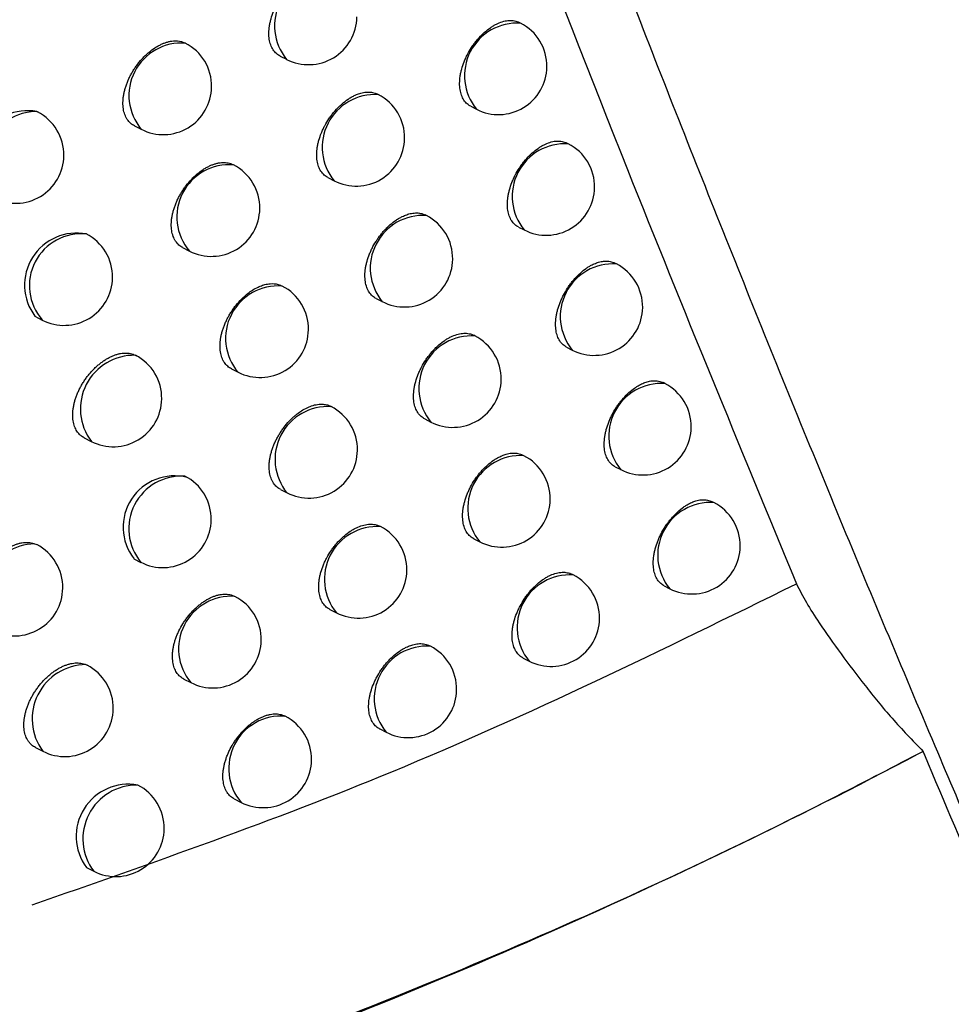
# Model space of a CAD drawing. Header units: millimetres. Extents: x -0.201 to 0.721, y -0.195 to 0.483.
# Tile 92 of 188: x 0.603 to 0.613, y -0.187 to -0.177. Entities that reach past the tile are written whole.
import ezdxf

# ---------------------------------------------------------------- set-up
doc = ezdxf.new("R2010")
doc.units = ezdxf.units.MM

msp = doc.modelspace()

# ---------------------------------------------------------------- linework, layer by layer
at = {"color": 7, "linetype": 'Continuous', "lineweight": 25}
for p, q in [((0.608371, -0.1773), (0.608356, -0.177292)), ((0.605885, -0.17764), (0.605951, -0.177674)), ((0.6069, -0.178039), (0.60689, -0.178034)), ((0.60337, -0.178214), (0.603378, -0.178218)), ((0.607855, -0.178159), (0.607915, -0.17819)), ((0.604378, -0.178361), (0.604449, -0.178397)), ((0.608864, -0.178547), (0.608848, -0.178539)), ((0.606379, -0.178896), (0.606444, -0.178929)), ((0.607397, -0.179288), (0.607386, -0.179282)), ((0.608349, -0.179407), (0.608408, -0.179437)), ((0.604877, -0.179619), (0.604947, -0.179655)), ((0.609361, -0.179788), (0.609344, -0.17978)), ((0.606877, -0.180145), (0.606941, -0.180178)), ((0.60335, -0.180329), (0.603425, -0.180368)), ((0.607899, -0.180532), (0.607887, -0.180526)), ((0.608847, -0.180649), (0.608905, -0.180678)), ((0.605381, -0.180871), (0.60545, -0.180907)), ((0.609862, -0.181024), (0.609845, -0.181015)), ((0.606412, -0.181263), (0.606405, -0.181259)), ((0.60738, -0.18139), (0.607443, -0.181422)), ((0.603859, -0.181584), (0.603933, -0.181622)), ((0.608405, -0.18177), (0.608392, -0.181763)), ((0.609349, -0.181885), (0.609407, -0.181914)), ((0.605888, -0.182118), (0.605956, -0.182153)), ((0.610368, -0.182254), (0.61035, -0.182245)), ((0.606923, -0.182503), (0.606915, -0.182499)), ((0.607887, -0.182628), (0.607949, -0.18266)), ((0.603347, -0.182679), (0.603369, -0.182689)), ((0.604372, -0.182834), (0.604445, -0.182872)), ((0.608915, -0.183002), (0.608901, -0.182995)), ((0.609856, -0.183115), (0.609913, -0.183144)), ((0.6064, -0.183359), (0.606467, -0.183394)), ((0.607438, -0.183738), (0.607429, -0.183734)), ((0.603878, -0.183929), (0.603889, -0.183935)), ((0.608398, -0.183861), (0.608459, -0.183892)), ((0.60489, -0.184078), (0.604962, -0.184115)), ((0.606916, -0.184594), (0.606982, -0.184628)), ((0.603355, -0.184785), (0.603432, -0.184824)), ((0.605411, -0.185316), (0.605482, -0.185352)), ((0.603882, -0.186026), (0.603958, -0.186064))]:
    msp.add_line(p, q, dxfattribs=at)
for centre, radius, start, end in [((0.606372, -0.177328), 0.0005448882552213, 86.300065, 219.461045), ((0.606179, -0.177229), 0.0005, 242.880555, 359.210427), ((0.608336, -0.177844), 0.0005448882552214, 86.300065, 219.461045), ((0.608143, -0.177745), 0.0005000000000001, 359.210427, 62.880555), ((0.604864, -0.178048), 0.0005421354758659, 85.619036, 220.142073), ((0.604677, -0.177952), 0.0005, 359.210427, 62.880555), ((0.608143, -0.177745), 0.0005000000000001, 242.880555, 359.210427), ((0.604677, -0.177952), 0.0005, 242.880555, 359.210427), ((0.606865, -0.178583), 0.0005448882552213, 86.300065, 219.461045), ((0.606672, -0.178484), 0.0005, 359.210427, 62.880555), ((0.603274, -0.178743), 0.0005382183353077, 79.7782, 217.064142), ((0.603371, -0.178773), 0.0005597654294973, 90.067429, 216.593508), ((0.603149, -0.178662), 0.0005, 359.210427, 62.784862), ((0.606672, -0.178484), 0.0005, 242.880555, 359.210427), ((0.608829, -0.179091), 0.0005448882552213, 86.300065, 219.461045), ((0.608636, -0.178992), 0.0005000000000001, 359.210427, 62.880555), ((0.603149, -0.178662), 0.0005, 242.880555, 359.210427), ((0.605357, -0.179303), 0.0005402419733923, 85.134988, 220.626122), ((0.605175, -0.17921), 0.0005, 359.210427, 62.880555), ((0.608636, -0.178992), 0.0005000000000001, 242.880555, 359.210427), ((0.605175, -0.17921), 0.0005, 242.880555, 359.210427), ((0.607362, -0.179832), 0.0005448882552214, 86.300065, 219.461045), ((0.607169, -0.179733), 0.0005000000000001, 359.210427, 62.880555), ((0.603781, -0.180007), 0.0005377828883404, 79.02017, 216.812306), ((0.603831, -0.180014), 0.0005382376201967, 84.476947, 221.018588), ((0.603653, -0.179923), 0.0005000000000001, 359.210427, 62.971596), ((0.607169, -0.179733), 0.0005000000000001, 242.880555, 359.210427), ((0.609326, -0.180332), 0.0005448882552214, 86.300065, 219.461045), ((0.609133, -0.180233), 0.0005000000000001, 359.210427, 62.880555), ((0.603653, -0.179923), 0.0005000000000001, 242.880555, 359.210427), ((0.605863, -0.180557), 0.0005417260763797, 85.515495, 220.245614), ((0.605678, -0.180462), 0.0005, 359.210427, 62.880555), ((0.609133, -0.180233), 0.0005000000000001, 242.880555, 359.210427), ((0.605678, -0.180462), 0.0005, 242.880555, 359.210427), ((0.607864, -0.181076), 0.0005448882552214, 86.300065, 219.461045), ((0.607671, -0.180977), 0.0005, 359.210427, 62.880555), ((0.604375, -0.181287), 0.0005546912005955, 88.537527, 217.223583), ((0.604161, -0.181177), 0.0005000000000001, 359.210427, 62.880555), ((0.607671, -0.180977), 0.0005000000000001, 242.880555, 359.210427), ((0.609827, -0.181568), 0.0005448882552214, 86.300065, 219.461045), ((0.609635, -0.181469), 0.0005, 359.210427, 62.880555), ((0.604161, -0.181177), 0.0005000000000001, 242.880555, 359.210427), ((0.606377, -0.181807), 0.0005449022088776, 86.303452, 219.457658), ((0.606184, -0.181708), 0.0005, 359.210427, 62.880555), ((0.609635, -0.181469), 0.0005, 242.880555, 359.210427), ((0.606184, -0.181708), 0.0005, 242.880555, 359.210427), ((0.60837, -0.182314), 0.0005448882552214, 86.300065, 219.461045), ((0.608177, -0.182215), 0.0005, 359.210427, 62.880555), ((0.604792, -0.182509), 0.0005304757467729, 75.666026, 217.722967), ((0.604865, -0.182525), 0.0005444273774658, 86.187832, 219.573278), ((0.604673, -0.182426), 0.0005, 359.210427, 62.880555), ((0.608177, -0.182215), 0.0005, 242.880555, 359.210427), ((0.610333, -0.182798), 0.0005448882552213, 86.300065, 219.461045), ((0.610141, -0.182699), 0.0005000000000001, 359.210427, 62.880555), ((0.604673, -0.182426), 0.0005, 242.880555, 359.210427), ((0.606888, -0.183047), 0.0005448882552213, 86.300065, 219.461045), ((0.606695, -0.182948), 0.0005000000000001, 359.210427, 62.880555), ((0.603367, -0.183245), 0.0005655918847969, 92.006228, 216.037468), ((0.603138, -0.183132), 0.0005, 359.210427, 62.536875), ((0.610141, -0.182699), 0.0005000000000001, 242.880555, 359.210427), ((0.606695, -0.182948), 0.0005000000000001, 242.880555, 359.210427), ((0.60888, -0.183546), 0.0005448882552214, 86.300065, 219.461045), ((0.608687, -0.183447), 0.0005000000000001, 359.210427, 62.880555), ((0.603138, -0.183132), 0.0005, 242.880555, 359.210427), ((0.605378, -0.183766), 0.0005430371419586, 85.844972, 219.916137), ((0.60519, -0.18367), 0.0005, 359.210427, 62.880555), ((0.608687, -0.183447), 0.0005000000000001, 242.880555, 359.210427), ((0.60519, -0.18367), 0.0005, 242.880555, 359.210427), ((0.607403, -0.184282), 0.0005448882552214, 86.300065, 219.461045), ((0.60721, -0.184183), 0.0005, 359.210427, 62.880555), ((0.603883, -0.18449), 0.0005611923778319, 90.554359, 216.468484), ((0.60366, -0.184379), 0.0005, 359.210427, 62.724187), ((0.60721, -0.184183), 0.0005, 242.880555, 359.210427), ((0.60366, -0.184379), 0.0005, 242.880555, 359.210427), ((0.605895, -0.185002), 0.00054140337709, 85.433454, 220.327656), ((0.60571, -0.184907), 0.0005000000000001, 359.210427, 62.880555), ((0.60571, -0.184907), 0.0005000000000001, 242.880555, 359.210427), ((0.604315, -0.185704), 0.0005389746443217, 79.569509, 216.633516), ((0.604402, -0.18573), 0.0005562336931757, 88.940412, 216.967782), ((0.604186, -0.185619), 0.0005000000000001, 359.210427, 62.875869), ((0.604186, -0.185619), 0.0005000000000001, 242.880555, 359.210427)]:
    msp.add_arc(centre, radius, start, end, dxfattribs=at)
for points, knots in [([(0.6072205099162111, -0.1729728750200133), (0.6079639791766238, -0.1749289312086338), (0.6092627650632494, -0.1783460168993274), (0.610635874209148, -0.1816717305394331), (0.6112229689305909, -0.1830936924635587)], [0, 0, 0, 0, 0.5724340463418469, 1, 1, 1, 1]), ([(0.6137962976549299, -0.1874202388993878), (0.6137918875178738, -0.1874100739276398), (0.6137703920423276, -0.187360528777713), (0.6136797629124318, -0.1871529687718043), (0.6133018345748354, -0.1862834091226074), (0.6126010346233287, -0.1846494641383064), (0.6116411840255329, -0.1823556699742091), (0.6106468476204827, -0.179914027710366), (0.6096689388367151, -0.1774519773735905), (0.6090319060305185, -0.1757922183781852), (0.6087133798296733, -0.1749623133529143)], [0, 0, 0, 0, 0.0025094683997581, 0.0122314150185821, 0.0511191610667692, 0.2165127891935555, 0.4123544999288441, 0.6082082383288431, 0.8040980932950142, 1, 1, 1, 1]), ([(0.6058852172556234, -0.177639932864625), (0.6058792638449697, -0.1776367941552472), (0.6058658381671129, -0.1776297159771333), (0.6058403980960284, -0.1776098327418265), (0.6058172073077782, -0.1775834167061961), (0.6057989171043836, -0.1775516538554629), (0.6057839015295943, -0.1775167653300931), (0.6057738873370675, -0.1774773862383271), (0.6057691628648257, -0.1774344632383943), (0.6057679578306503, -0.1773894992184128), (0.6057720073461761, -0.1773418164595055), (0.6057812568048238, -0.1772925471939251), (0.6057938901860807, -0.1772425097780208), (0.6058114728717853, -0.177191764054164), (0.6058336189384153, -0.1771415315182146), (0.6058586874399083, -0.1770918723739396), (0.605887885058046, -0.1770435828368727), (0.6059205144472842, -0.1769978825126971), (0.6059465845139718, -0.1769650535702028), (0.6059739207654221, -0.176934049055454), (0.6060027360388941, -0.1769046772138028), (0.6060423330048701, -0.1768685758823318), (0.6060835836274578, -0.1768371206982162), (0.6061254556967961, -0.1768110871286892), (0.6061544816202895, -0.1767957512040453), (0.606188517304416, -0.1767805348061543), (0.6062300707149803, -0.1767663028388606), (0.6062826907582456, -0.1767567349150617), (0.6063275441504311, -0.1767576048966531), (0.6063623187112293, -0.1767649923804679), (0.6063829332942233, -0.1767717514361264), (0.6063940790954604, -0.1767777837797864), (0.6063975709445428, -0.1767796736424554)], [0, 0, 0, 0, 0.0211157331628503, 0.0476185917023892, 0.1011667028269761, 0.1285187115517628, 0.1548957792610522, 0.2081881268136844, 0.2354068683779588, 0.2617139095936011, 0.3148618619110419, 0.3420026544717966, 0.3683293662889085, 0.4215142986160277, 0.4486702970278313, 0.4750961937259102, 0.5284802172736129, 0.5557364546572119, 0.5822692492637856, 0.6089864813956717, 0.6359889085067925, 0.663381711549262, 0.7167886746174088, 0.7438961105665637, 0.7713978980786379, 0.7913627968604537, 0.8316696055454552, 0.8795381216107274, 0.9328931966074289, 0.959978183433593, 0.9874616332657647, 0.9999999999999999, 0.9999999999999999, 0.9999999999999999, 0.9999999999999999]), ([(0.6078556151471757, -0.178159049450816), (0.6078498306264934, -0.178156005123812), (0.6078367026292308, -0.1781490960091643), (0.6078117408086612, -0.1781295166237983), (0.6077889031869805, -0.1781033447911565), (0.6077708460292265, -0.1780717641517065), (0.6077559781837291, -0.178036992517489), (0.6077460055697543, -0.1779976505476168), (0.6077412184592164, -0.1779546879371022), (0.6077398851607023, -0.1779096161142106), (0.6077437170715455, -0.1778617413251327), (0.6077526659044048, -0.1778122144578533), (0.6077649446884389, -0.1777618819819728), (0.607782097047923, -0.1777107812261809), (0.607803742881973, -0.1776601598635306), (0.6078282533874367, -0.1776101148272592), (0.6078568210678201, -0.1775614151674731), (0.6078887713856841, -0.1775152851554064), (0.6079228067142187, -0.1774710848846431), (0.6079596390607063, -0.1774302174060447), (0.6080079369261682, -0.1773847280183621), (0.6080482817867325, -0.1773528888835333), (0.6080892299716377, -0.1773264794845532), (0.6081303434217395, -0.1773038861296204), (0.6081713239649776, -0.1772872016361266), (0.608211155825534, -0.1772768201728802), (0.6082403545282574, -0.1772722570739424), (0.6082684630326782, -0.1772709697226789), (0.6082953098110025, -0.1772728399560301), (0.6083209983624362, -0.1772781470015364), (0.6083412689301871, -0.1772847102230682), (0.6083522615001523, -0.1772906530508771), (0.608355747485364, -0.1772925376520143)], [0, 0, 0, 0, 0.0208768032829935, 0.0473800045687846, 0.1009272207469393, 0.1282765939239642, 0.1547000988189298, 0.2080852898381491, 0.2353502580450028, 0.2617291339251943, 0.3150222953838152, 0.3422375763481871, 0.36862919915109, 0.4219463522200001, 0.4491715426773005, 0.4756264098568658, 0.52907054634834, 0.556359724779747, 0.5828966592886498, 0.6365071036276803, 0.6638821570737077, 0.7171711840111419, 0.7442191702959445, 0.771661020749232, 0.8249808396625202, 0.8520458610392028, 0.8795066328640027, 0.9060623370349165, 0.9328044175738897, 0.9598355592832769, 0.9872629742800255, 0.9999999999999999, 0.9999999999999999, 0.9999999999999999, 0.9999999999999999]), ([(0.6043780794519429, -0.178360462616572), (0.6043719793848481, -0.1783572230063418), (0.6043507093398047, -0.1783459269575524), (0.6043261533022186, -0.1783236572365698), (0.6043043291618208, -0.1782952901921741), (0.6042904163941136, -0.1782712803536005), (0.6042790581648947, -0.1782450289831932), (0.6042702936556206, -0.1782167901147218), (0.6042640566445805, -0.178186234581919), (0.6042605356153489, -0.1781539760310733), (0.6042597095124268, -0.1781203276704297), (0.6042615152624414, -0.1780856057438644), (0.6042660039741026, -0.1780494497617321), (0.6042731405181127, -0.1780125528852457), (0.6042828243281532, -0.1779752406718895), (0.6042949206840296, -0.177937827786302), (0.6043095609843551, -0.1779000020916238), (0.6043265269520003, -0.177862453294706), (0.6043456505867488, -0.1778254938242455), (0.6043667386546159, -0.1777894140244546), (0.6043899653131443, -0.1777539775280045), (0.6044231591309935, -0.1777086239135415), (0.60445968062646, -0.17766607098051), (0.6044985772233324, -0.1776274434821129), (0.6045389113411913, -0.1775916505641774), (0.6045809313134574, -0.1775604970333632), (0.6046236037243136, -0.177534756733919), (0.6046558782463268, -0.1775182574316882), (0.6046878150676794, -0.1775048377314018), (0.604719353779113, -0.1774944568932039), (0.6047507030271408, -0.177487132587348), (0.6048012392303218, -0.1774803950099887), (0.6048485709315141, -0.1774847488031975), (0.6048858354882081, -0.1774976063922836), (0.6048972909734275, -0.1775034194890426), (0.6049008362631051, -0.1775052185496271)], [0, 0, 0, 0, 0.0213509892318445, 0.0744477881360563, 0.1014037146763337, 0.1287583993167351, 0.155063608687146, 0.1815540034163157, 0.2083315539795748, 0.2355026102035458, 0.2617115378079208, 0.28810374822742, 0.3147794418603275, 0.3418430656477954, 0.3680779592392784, 0.3944951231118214, 0.4211936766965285, 0.4482769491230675, 0.4746468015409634, 0.5011992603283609, 0.528033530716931, 0.5552530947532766, 0.6082999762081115, 0.6355102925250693, 0.6629181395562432, 0.7162487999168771, 0.7436094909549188, 0.7711707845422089, 0.7978080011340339, 0.8246307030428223, 0.8520396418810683, 0.8796517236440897, 0.9601135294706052, 0.9876557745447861, 1, 1, 1, 1]), ([(0.6063791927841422, -0.1788953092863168), (0.6063732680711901, -0.1788921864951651), (0.6063598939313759, -0.1788851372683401), (0.6063345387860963, -0.1788653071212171), (0.6063114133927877, -0.1788389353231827), (0.6062931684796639, -0.1788072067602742), (0.6062781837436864, -0.1787723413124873), (0.6062681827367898, -0.1787329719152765), (0.6062634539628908, -0.1786900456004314), (0.6062622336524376, -0.1786450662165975), (0.6062662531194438, -0.1785973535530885), (0.6062754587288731, -0.1785480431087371), (0.6062880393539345, -0.1784979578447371), (0.6063055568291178, -0.178447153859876), (0.6063276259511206, -0.1783968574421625), (0.6063526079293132, -0.1783471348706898), (0.606381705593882, -0.1782987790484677), (0.6064142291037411, -0.1782530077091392), (0.6064488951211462, -0.1782091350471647), (0.6064864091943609, -0.1781685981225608), (0.6065356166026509, -0.1781235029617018), (0.6065767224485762, -0.1780919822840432), (0.6066184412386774, -0.1780658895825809), (0.6066473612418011, -0.1780505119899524), (0.6066812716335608, -0.1780352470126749), (0.6067226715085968, -0.1780209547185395), (0.6067751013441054, -0.1780113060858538), (0.6068197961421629, -0.1780121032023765), (0.6068544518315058, -0.1780194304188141), (0.6068750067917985, -0.1780261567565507), (0.606886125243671, -0.1780321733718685), (0.6068896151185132, -0.1780340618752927)], [0, 0, 0, 0, 0.0210788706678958, 0.047582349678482, 0.101131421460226, 0.1284835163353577, 0.1548697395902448, 0.2081803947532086, 0.2354082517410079, 0.261729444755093, 0.314905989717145, 0.3420614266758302, 0.3684014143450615, 0.4216133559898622, 0.4487834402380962, 0.4752163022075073, 0.5286146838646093, 0.555878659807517, 0.5824095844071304, 0.636078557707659, 0.6634699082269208, 0.7168585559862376, 0.7439567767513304, 0.7714492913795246, 0.791405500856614, 0.8316947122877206, 0.8795421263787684, 0.9328804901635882, 0.959956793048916, 0.987431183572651, 1, 1, 1, 1]), ([(0.6083491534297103, -0.1794064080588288), (0.6083433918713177, -0.1794033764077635), (0.6083303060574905, -0.1793964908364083), (0.6083054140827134, -0.1793769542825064), (0.6082826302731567, -0.1793508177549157), (0.6082646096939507, -0.1793192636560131), (0.6082497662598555, -0.1792845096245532), (0.6082398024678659, -0.1792451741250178), (0.6082350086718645, -0.1792022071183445), (0.6082336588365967, -0.1791571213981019), (0.6082374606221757, -0.1791092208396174), (0.6082463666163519, -0.1790596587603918), (0.6082585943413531, -0.1790092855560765), (0.6082756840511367, -0.1789581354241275), (0.6082972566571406, -0.1789074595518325), (0.6083216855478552, -0.1788573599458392), (0.6083501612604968, -0.1788086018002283), (0.6083820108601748, -0.1787624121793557), (0.6084159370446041, -0.1787181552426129), (0.6084526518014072, -0.1786772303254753), (0.6085007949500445, -0.1786316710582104), (0.6085410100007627, -0.1785997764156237), (0.608581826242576, -0.178573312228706), (0.6086228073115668, -0.1785506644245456), (0.6086636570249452, -0.1785339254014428), (0.6087033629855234, -0.1785234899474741), (0.608732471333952, -0.1785188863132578), (0.6087604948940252, -0.1785175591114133), (0.6087872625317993, -0.1785193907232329), (0.6088128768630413, -0.1785246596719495), (0.608833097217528, -0.1785311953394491), (0.6088440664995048, -0.1785371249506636), (0.6088475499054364, -0.1785390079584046)], [0, 0, 0, 0, 0.0208483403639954, 0.0473513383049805, 0.1008979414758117, 0.1282467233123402, 0.1546759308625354, 0.2080725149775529, 0.2353431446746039, 0.2617310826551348, 0.3150425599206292, 0.3422672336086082, 0.3686671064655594, 0.4220010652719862, 0.4492350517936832, 0.4756935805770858, 0.5291453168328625, 0.5564386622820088, 0.5829730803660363, 0.6365786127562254, 0.6639513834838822, 0.7172255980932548, 0.7442661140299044, 0.7717004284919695, 0.8250025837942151, 0.852058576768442, 0.8795101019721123, 0.9060595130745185, 0.9327952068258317, 0.9598197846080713, 0.9872403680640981, 1, 1, 1, 1]), ([(0.6048779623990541, -0.1796176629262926), (0.6048716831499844, -0.1796147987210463), (0.6048497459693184, -0.1796047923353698), (0.6048257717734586, -0.1795817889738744), (0.6048039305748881, -0.1795536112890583), (0.604790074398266, -0.179529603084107), (0.6047787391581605, -0.1795033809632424), (0.6047699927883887, -0.1794751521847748), (0.6047637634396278, -0.1794446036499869), (0.6047602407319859, -0.1794123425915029), (0.6047594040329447, -0.1793786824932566), (0.6047611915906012, -0.1793439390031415), (0.6047656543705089, -0.1793077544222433), (0.6047727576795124, -0.1792708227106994), (0.6047824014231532, -0.1792334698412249), (0.6047944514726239, -0.1791960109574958), (0.6048090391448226, -0.1791581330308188), (0.6048259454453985, -0.179120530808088), (0.6048450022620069, -0.1790835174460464), (0.604866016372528, -0.1790473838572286), (0.6048891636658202, -0.1790118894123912), (0.6049222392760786, -0.1789664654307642), (0.604958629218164, -0.178923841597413), (0.6049973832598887, -0.1788851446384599), (0.6050376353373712, -0.1788492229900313), (0.6050794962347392, -0.1788180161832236), (0.6051219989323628, -0.1787922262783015), (0.6051540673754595, -0.17877571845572), (0.6051858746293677, -0.1787622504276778), (0.6052172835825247, -0.1787518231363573), (0.6052485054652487, -0.1787444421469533), (0.6052887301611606, -0.1787390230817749), (0.605327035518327, -0.1787400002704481), (0.6053623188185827, -0.1787475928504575), (0.6053831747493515, -0.1787545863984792), (0.60539449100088, -0.1787605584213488), (0.6053980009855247, -0.1787624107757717)], [0, 0, 0, 0, 0.0212895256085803, 0.074377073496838, 0.101327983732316, 0.1286772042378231, 0.154988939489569, 0.1814858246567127, 0.2082697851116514, 0.2354471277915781, 0.2616692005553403, 0.2880746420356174, 0.3147637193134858, 0.341840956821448, 0.3680881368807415, 0.3945177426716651, 0.4212290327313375, 0.4483254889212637, 0.4746997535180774, 0.5012567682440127, 0.5280958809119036, 0.5553207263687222, 0.6083537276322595, 0.6355574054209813, 0.6629587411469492, 0.7164498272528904, 0.7435996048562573, 0.7711440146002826, 0.7977611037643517, 0.8245635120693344, 0.8519515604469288, 0.8795425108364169, 0.9327779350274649, 0.9600990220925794, 0.9876238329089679, 1, 1, 1, 1]), ([(0.6068774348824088, -0.1801450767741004), (0.6068715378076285, -0.1801419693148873), (0.6068582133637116, -0.1801349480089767), (0.6068329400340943, -0.1801151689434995), (0.6068098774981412, -0.1800888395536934), (0.6067916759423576, -0.1800571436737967), (0.6067767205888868, -0.1800223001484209), (0.6067667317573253, -0.1799829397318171), (0.6067619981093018, -0.1799400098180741), (0.6067607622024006, -0.1798950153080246), (0.6067647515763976, -0.1798472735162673), (0.6067739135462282, -0.1797979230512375), (0.6067864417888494, -0.1797477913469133), (0.6068038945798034, -0.1796969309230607), (0.6068258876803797, -0.1796465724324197), (0.6068507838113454, -0.1795967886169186), (0.606879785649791, -0.1795483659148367), (0.6069122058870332, -0.1795025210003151), (0.6069381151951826, -0.1794695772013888), (0.6069652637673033, -0.1794384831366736), (0.6069938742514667, -0.1794090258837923), (0.6070331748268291, -0.1793728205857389), (0.607074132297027, -0.1793412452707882), (0.6071157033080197, -0.1793150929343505), (0.6071445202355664, -0.1792996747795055), (0.6071783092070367, -0.1792843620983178), (0.607219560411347, -0.1792700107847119), (0.607271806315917, -0.1792602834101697), (0.6073163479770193, -0.1792610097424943), (0.6073508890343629, -0.1792682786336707), (0.6073713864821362, -0.1792749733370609), (0.6073824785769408, -0.179280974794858), (0.6073859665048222, -0.1792828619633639)], [0, 0, 0, 0, 0.0210414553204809, 0.0475431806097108, 0.1010884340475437, 0.128438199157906, 0.1548306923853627, 0.2081538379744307, 0.2353878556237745, 0.261719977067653, 0.3149186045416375, 0.3420853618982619, 0.3684353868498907, 0.4216677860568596, 0.4488485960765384, 0.4752854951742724, 0.5286923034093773, 0.5559609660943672, 0.5825113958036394, 0.6092468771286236, 0.6361953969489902, 0.6635827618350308, 0.7169491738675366, 0.7440361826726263, 0.771517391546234, 0.79146361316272, 0.8317326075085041, 0.8795558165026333, 0.9328737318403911, 0.9599394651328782, 0.9874028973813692, 1, 1, 1, 1]), ([(0.6088471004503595, -0.1806482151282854), (0.6088413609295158, -0.1806451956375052), (0.6088283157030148, -0.1806383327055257), (0.6088034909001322, -0.1806188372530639), (0.608780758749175, -0.1805927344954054), (0.6087627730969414, -0.1805612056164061), (0.608747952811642, -0.1805264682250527), (0.6087379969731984, -0.1804871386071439), (0.6087331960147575, -0.1804441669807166), (0.6087318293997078, -0.1803990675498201), (0.6087356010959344, -0.180351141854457), (0.6087444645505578, -0.1803015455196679), (0.6087566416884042, -0.1802511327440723), (0.6087736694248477, -0.180199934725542), (0.608795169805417, -0.1801492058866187), (0.6088195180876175, -0.1800990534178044), (0.6088479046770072, -0.1800502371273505), (0.6088796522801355, -0.1800039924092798), (0.6089050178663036, -0.1799707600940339), (0.6089315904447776, -0.1799393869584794), (0.6089596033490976, -0.1799096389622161), (0.6089980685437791, -0.179873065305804), (0.6090381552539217, -0.1798411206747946), (0.6090788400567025, -0.179814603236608), (0.6091070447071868, -0.1797989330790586), (0.6091401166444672, -0.1797833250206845), (0.6091804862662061, -0.1797686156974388), (0.609222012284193, -0.1797603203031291), (0.6092569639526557, -0.1797586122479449), (0.6092836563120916, -0.1797604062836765), (0.6093091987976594, -0.1797656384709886), (0.609329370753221, -0.1797721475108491), (0.6093403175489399, -0.1797780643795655), (0.6093437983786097, -0.1797799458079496)], [0, 0, 0, 0, 0.0208201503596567, 0.0473216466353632, 0.1008650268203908, 0.1282119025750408, 0.1546451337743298, 0.2080497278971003, 0.2353243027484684, 0.261719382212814, 0.3150452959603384, 0.3422773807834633, 0.3686835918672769, 0.4220304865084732, 0.449271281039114, 0.4757318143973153, 0.5291877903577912, 0.5564835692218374, 0.5830141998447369, 0.6097301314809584, 0.6366595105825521, 0.6640286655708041, 0.7172862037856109, 0.7443182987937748, 0.7717441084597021, 0.7916419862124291, 0.8318130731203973, 0.8795188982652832, 0.9060611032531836, 0.9327894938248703, 0.9598065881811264, 0.9872194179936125, 1, 1, 1, 1]), ([(0.6053808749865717, -0.1808710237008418), (0.6053748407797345, -0.1808678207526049), (0.6053537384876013, -0.1808566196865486), (0.6053293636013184, -0.1808344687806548), (0.6053076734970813, -0.1808061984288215), (0.6052938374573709, -0.1807822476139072), (0.6052825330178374, -0.1807560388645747), (0.6052738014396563, -0.1807278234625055), (0.6052675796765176, -0.18069728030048), (0.6052640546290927, -0.1806650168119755), (0.605263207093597, -0.1806313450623), (0.6052649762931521, -0.1805965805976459), (0.605269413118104, -0.1805603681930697), (0.6052764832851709, -0.1805234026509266), (0.6052860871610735, -0.1804860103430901), (0.605298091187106, -0.1804485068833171), (0.6053126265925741, -0.1804105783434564), (0.6053294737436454, -0.1803729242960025), (0.6053484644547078, -0.1803358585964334), (0.6053694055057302, -0.1802996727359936), (0.6053924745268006, -0.1802641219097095), (0.6054254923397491, -0.1802185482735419), (0.6054617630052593, -0.1801758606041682), (0.605500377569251, -0.1801371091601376), (0.6055279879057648, -0.1801123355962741), (0.6055612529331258, -0.1800854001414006), (0.6056032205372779, -0.1800558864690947), (0.6056458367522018, -0.1800323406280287), (0.6056882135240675, -0.1800137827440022), (0.6057302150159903, -0.179999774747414), (0.6057936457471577, -0.1799884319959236), (0.6058471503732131, -0.1799940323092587), (0.6058849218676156, -0.1800054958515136), (0.6058955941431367, -0.1800124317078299), (0.6058989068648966, -0.1800145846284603)], [0, 0, 0, 0, 0.0212629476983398, 0.0743588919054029, 0.1013137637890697, 0.1286666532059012, 0.1549930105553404, 0.1815045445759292, 0.2083031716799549, 0.2354951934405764, 0.2617380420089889, 0.2881643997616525, 0.314874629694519, 0.3419733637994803, 0.368240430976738, 0.3946901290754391, 0.4214218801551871, 0.4485393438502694, 0.4749260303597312, 0.50149566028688, 0.5283477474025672, 0.5555861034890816, 0.6088140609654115, 0.6358280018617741, 0.6632317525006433, 0.6832022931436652, 0.7235184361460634, 0.7713922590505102, 0.7913887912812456, 0.8317596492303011, 0.8797049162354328, 0.9600965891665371, 0.9876138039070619, 1, 1, 1, 1]), ([(0.6073799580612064, -0.1813892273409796), (0.6073740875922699, -0.1813861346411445), (0.6073608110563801, -0.1813791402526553), (0.607335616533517, -0.1813594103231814), (0.6073126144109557, -0.1813331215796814), (0.6072944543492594, -0.1813014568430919), (0.607279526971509, -0.1812666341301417), (0.6072695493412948, -0.1812272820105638), (0.6072648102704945, -0.1811843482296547), (0.6072635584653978, -0.1811393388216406), (0.607267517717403, -0.181091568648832), (0.6072766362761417, -0.1810421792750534), (0.6072891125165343, -0.1809920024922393), (0.6073065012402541, -0.1809410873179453), (0.6073284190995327, -0.1808906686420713), (0.6073532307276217, -0.1808408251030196), (0.6073821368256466, -0.1807923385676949), (0.6074144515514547, -0.1807464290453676), (0.6074402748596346, -0.1807134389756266), (0.6074673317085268, -0.1806823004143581), (0.6074958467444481, -0.1806527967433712), (0.6075350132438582, -0.1806165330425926), (0.6075758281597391, -0.1805848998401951), (0.6076172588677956, -0.1805586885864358), (0.6076588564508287, -0.1805362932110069), (0.6077003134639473, -0.1805198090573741), (0.6077406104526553, -0.1805096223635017), (0.6077798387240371, -0.1805037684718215), (0.6078172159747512, -0.1805043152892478), (0.6078516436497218, -0.1805115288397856), (0.6078720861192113, -0.1805181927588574), (0.6078831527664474, -0.1805241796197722), (0.6078866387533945, -0.1805260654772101)], [0, 0, 0, 0, 0.0210065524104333, 0.0475080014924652, 0.1010524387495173, 0.1284014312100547, 0.1548011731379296, 0.2081387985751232, 0.2353800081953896, 0.2617237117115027, 0.3149457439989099, 0.3421244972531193, 0.3684852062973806, 0.4217393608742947, 0.4489315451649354, 0.4753734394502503, 0.5287905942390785, 0.556064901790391, 0.5826124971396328, 0.6093451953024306, 0.6362910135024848, 0.6636758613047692, 0.7170238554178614, 0.7441015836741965, 0.7715734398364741, 0.8249634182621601, 0.8520643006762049, 0.8795618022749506, 0.932863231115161, 0.9599204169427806, 0.987374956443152, 1, 1, 1, 1]), ([(0.6038594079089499, -0.1815842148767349), (0.6038532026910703, -0.1815809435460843), (0.6038412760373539, -0.1815746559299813), (0.6038200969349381, -0.1815587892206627), (0.6037950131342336, -0.1815339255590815), (0.6037690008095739, -0.1814935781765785), (0.6037528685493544, -0.1814499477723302), (0.603744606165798, -0.1814094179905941), (0.6037411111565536, -0.181377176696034), (0.6037403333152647, -0.1813435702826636), (0.6037422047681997, -0.1813089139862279), (0.6037467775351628, -0.1812728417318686), (0.6037540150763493, -0.1812360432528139), (0.6037638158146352, -0.1811988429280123), (0.6037760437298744, -0.1811615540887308), (0.6037908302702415, -0.1811238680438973), (0.6038079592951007, -0.18108646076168), (0.6038272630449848, -0.1810496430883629), (0.6038485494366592, -0.1810137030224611), (0.6038719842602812, -0.1809784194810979), (0.6038971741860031, -0.1809444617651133), (0.6039238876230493, -0.1809120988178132), (0.603951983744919, -0.1808814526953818), (0.6039816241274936, -0.1808524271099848), (0.6040122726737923, -0.1808256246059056), (0.6040435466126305, -0.1808013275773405), (0.6040753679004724, -0.1807795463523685), (0.6041079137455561, -0.1807602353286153), (0.6041405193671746, -0.18074386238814), (0.6041727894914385, -0.1807305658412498), (0.6042046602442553, -0.1807203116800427), (0.6042363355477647, -0.1807131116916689), (0.6042670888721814, -0.1807092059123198), (0.6042965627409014, -0.1807085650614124), (0.6043247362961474, -0.180711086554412), (0.6043517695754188, -0.1807169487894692), (0.6043775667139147, -0.1807259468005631), (0.6043931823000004, -0.1807347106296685), (0.6044010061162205, -0.1807391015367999)], [0, 0, 0, 0, 0.0211706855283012, 0.0406908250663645, 0.0801033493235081, 0.1269195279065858, 0.178795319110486, 0.2051298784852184, 0.2318519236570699, 0.2576117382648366, 0.2835516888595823, 0.3097701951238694, 0.3363698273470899, 0.3621593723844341, 0.3881279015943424, 0.4143726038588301, 0.4409947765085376, 0.4669383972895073, 0.493061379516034, 0.5194610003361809, 0.5462387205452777, 0.57229567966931, 0.5985317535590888, 0.6253312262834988, 0.6523247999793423, 0.6785452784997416, 0.7049470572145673, 0.731920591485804, 0.7590917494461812, 0.7853612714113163, 0.8118137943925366, 0.8388449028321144, 0.8660765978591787, 0.8922629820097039, 0.9186328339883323, 0.9455835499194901, 0.9727359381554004, 1, 1, 1, 1]), ([(0.6093494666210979, -0.181884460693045), (0.6093437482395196, -0.1818814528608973), (0.6093307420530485, -0.1818746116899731), (0.6093059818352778, -0.181855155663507), (0.6092832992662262, -0.1818290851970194), (0.6092653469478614, -0.1817975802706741), (0.6092505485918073, -0.1817628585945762), (0.6092405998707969, -0.1817235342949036), (0.6092357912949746, -0.1816805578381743), (0.6092344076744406, -0.1816354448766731), (0.6092381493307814, -0.1815874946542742), (0.609246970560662, -0.1815378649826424), (0.6092590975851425, -0.1814874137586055), (0.6092760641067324, -0.1814361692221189), (0.6092974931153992, -0.181385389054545), (0.6093217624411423, -0.1813351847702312), (0.6093500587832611, -0.1812863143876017), (0.6093817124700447, -0.1812400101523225), (0.6094154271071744, -0.1811956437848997), (0.6094519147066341, -0.1811546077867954), (0.6094997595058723, -0.1811089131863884), (0.6095397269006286, -0.1810769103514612), (0.6095802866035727, -0.181050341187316), (0.609608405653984, -0.1810346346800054), (0.60964137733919, -0.1810189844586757), (0.6096816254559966, -0.181004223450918), (0.6097230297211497, -0.18099587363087), (0.6097578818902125, -0.1809941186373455), (0.6097845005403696, -0.1809958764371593), (0.6098099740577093, -0.1810010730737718), (0.6098300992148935, -0.1810075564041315), (0.6098410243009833, -0.1810134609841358), (0.6098445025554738, -0.1810153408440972)], [0, 0, 0, 0, 0.0207953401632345, 0.0472980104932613, 0.1008435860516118, 0.1281913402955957, 0.1546309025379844, 0.2080481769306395, 0.2353290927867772, 0.2617333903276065, 0.3150779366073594, 0.3423195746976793, 0.3687342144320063, 0.4220982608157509, 0.4493480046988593, 0.475812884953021, 0.5292778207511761, 0.5565784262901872, 0.5831079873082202, 0.6367040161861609, 0.6640723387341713, 0.7173193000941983, 0.7443460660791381, 0.7717665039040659, 0.7916595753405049, 0.8318209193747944, 0.8795150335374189, 0.9060530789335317, 0.9327772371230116, 0.9597899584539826, 0.9871982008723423, 1, 1, 1, 1]), ([(0.605889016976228, -0.1821168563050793), (0.6058828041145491, -0.1821140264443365), (0.6058610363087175, -0.1821041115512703), (0.60583723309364, -0.1820812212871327), (0.6058155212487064, -0.182053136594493), (0.6058017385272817, -0.1820291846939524), (0.6057904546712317, -0.1820030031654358), (0.6057817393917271, -0.1819747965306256), (0.605775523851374, -0.1819442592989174), (0.6057719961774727, -0.1819119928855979), (0.6057711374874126, -0.181878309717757), (0.6057728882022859, -0.1818435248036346), (0.6057772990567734, -0.1818072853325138), (0.6057843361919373, -0.18177028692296), (0.6057939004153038, -0.1817328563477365), (0.6058058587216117, -0.181695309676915), (0.6058203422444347, -0.1816573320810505), (0.605837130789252, -0.1816196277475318), (0.6058560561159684, -0.1815825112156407), (0.6058769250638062, -0.1815462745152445), (0.6058999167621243, -0.1815106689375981), (0.6059328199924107, -0.181465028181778), (0.6059689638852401, -0.1814222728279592), (0.6060074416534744, -0.1813834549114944), (0.6060349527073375, -0.1813586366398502), (0.60606809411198, -0.1813316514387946), (0.60610990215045, -0.1813020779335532), (0.606154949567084, -0.181277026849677), (0.6062050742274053, -0.1812554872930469), (0.6062467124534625, -0.1812434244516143), (0.6062842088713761, -0.1812382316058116), (0.6063157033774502, -0.1812367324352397), (0.606352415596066, -0.181240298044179), (0.6063850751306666, -0.181247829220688), (0.606401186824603, -0.1812581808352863), (0.6064045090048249, -0.181260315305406)], [0, 0, 0, 0, 0.0212038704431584, 0.0742913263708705, 0.1012416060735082, 0.1285895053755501, 0.1549214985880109, 0.1814386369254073, 0.208242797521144, 0.2354402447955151, 0.2616945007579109, 0.288132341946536, 0.3148541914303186, 0.341964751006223, 0.3682422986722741, 0.3947026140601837, 0.4214452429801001, 0.4485739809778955, 0.4749639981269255, 0.5015370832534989, 0.5283928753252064, 0.5556353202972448, 0.6088497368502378, 0.6358570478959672, 0.6632543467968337, 0.6832134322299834, 0.7235065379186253, 0.7713532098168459, 0.7979415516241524, 0.852024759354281, 0.8795854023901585, 0.8995221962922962, 0.9397739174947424, 0.9875815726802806, 0.9999999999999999, 0.9999999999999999, 0.9999999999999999, 0.9999999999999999]), ([(0.6078867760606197, -0.1826277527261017), (0.607880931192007, -0.1826246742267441), (0.607867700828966, -0.182617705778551), (0.6078425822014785, -0.1825980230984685), (0.607819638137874, -0.1825717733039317), (0.6078015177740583, -0.1825401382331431), (0.6077866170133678, -0.1825053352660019), (0.6077766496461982, -0.1824659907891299), (0.6077719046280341, -0.1824230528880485), (0.6077706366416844, -0.1823780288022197), (0.6077745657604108, -0.1823302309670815), (0.6077836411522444, -0.1822808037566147), (0.6077960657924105, -0.1822305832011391), (0.6078133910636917, -0.1821796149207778), (0.6078352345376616, -0.1821291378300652), (0.607859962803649, -0.1820792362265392), (0.6078887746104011, -0.1820306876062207), (0.6079209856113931, -0.1819847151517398), (0.607946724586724, -0.1819516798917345), (0.607973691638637, -0.1819204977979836), (0.6080021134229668, -0.1818909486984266), (0.6080411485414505, -0.1818546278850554), (0.6080818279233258, -0.1818229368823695), (0.6081231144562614, -0.1817966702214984), (0.6081517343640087, -0.1817811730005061), (0.6081852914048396, -0.1817657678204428), (0.6082262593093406, -0.1817513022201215), (0.6082781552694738, -0.1817414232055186), (0.608322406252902, -0.1817420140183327), (0.6083567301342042, -0.1817491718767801), (0.6083771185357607, -0.1817558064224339), (0.6083881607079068, -0.1817617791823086), (0.6083916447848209, -0.1817636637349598)], [0, 0, 0, 0, 0.0209728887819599, 0.0474739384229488, 0.1010173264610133, 0.1283654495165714, 0.1547718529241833, 0.208122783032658, 0.2353705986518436, 0.2617249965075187, 0.3149686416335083, 0.3421584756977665, 0.3685289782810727, 0.4218030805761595, 0.4490057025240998, 0.4754519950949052, 0.5288782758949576, 0.556157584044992, 0.5827022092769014, 0.6094319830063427, 0.6363749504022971, 0.6637571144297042, 0.7170872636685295, 0.7441559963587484, 0.7716187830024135, 0.7915485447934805, 0.8317842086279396, 0.879567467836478, 0.9328531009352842, 0.959902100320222, 0.9873481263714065, 1, 1, 1, 1]), ([(0.6098562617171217, -0.1831151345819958), (0.6098505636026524, -0.1831121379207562), (0.6098375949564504, -0.1831053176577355), (0.6098128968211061, -0.1830858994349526), (0.6097902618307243, -0.1830598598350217), (0.6097723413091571, -0.1830283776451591), (0.6097575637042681, -0.182993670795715), (0.6097476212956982, -0.1829543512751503), (0.6097428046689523, -0.1829113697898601), (0.6097414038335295, -0.1828662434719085), (0.6097451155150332, -0.1828182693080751), (0.6097538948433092, -0.1827686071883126), (0.6097659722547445, -0.182718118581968), (0.6097828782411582, -0.1826668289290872), (0.6098042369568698, -0.1826159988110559), (0.6098284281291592, -0.1825657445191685), (0.6098566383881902, -0.1825168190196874), (0.6098881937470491, -0.1824704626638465), (0.6099134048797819, -0.1824371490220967), (0.6099398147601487, -0.1824056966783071), (0.609967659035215, -0.1823758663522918), (0.6100058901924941, -0.1823391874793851), (0.6100457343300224, -0.1823071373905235), (0.610086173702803, -0.1822805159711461), (0.6101142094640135, -0.182264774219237), (0.6101470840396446, -0.1822490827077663), (0.6101872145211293, -0.182234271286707), (0.6102285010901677, -0.1822258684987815), (0.6102632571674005, -0.1822240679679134), (0.610289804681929, -0.1822257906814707), (0.6103152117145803, -0.1822309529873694), (0.6103352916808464, -0.1822374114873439), (0.6103461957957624, -0.1822433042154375), (0.6103496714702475, -0.1822451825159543)], [0, 0, 0, 0, 0.0207698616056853, 0.0472712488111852, 0.100814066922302, 0.1281601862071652, 0.1546032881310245, 0.2080276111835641, 0.2353120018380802, 0.2617225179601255, 0.3150796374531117, 0.3423277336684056, 0.3687478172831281, 0.4221229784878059, 0.4493785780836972, 0.4758450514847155, 0.5293133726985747, 0.5566159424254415, 0.5831420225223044, 0.6098534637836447, 0.6367784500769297, 0.6641434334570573, 0.7173755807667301, 0.7443948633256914, 0.7718077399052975, 0.7916945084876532, 0.8318430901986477, 0.8795219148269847, 0.9060536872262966, 0.9327714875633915, 0.9597776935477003, 0.9871791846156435, 1, 1, 1, 1]), ([(0.6064002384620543, -0.183358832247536), (0.6063942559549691, -0.1833556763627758), (0.6063807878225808, -0.1833485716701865), (0.6063552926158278, -0.1833286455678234), (0.6063320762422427, -0.1833022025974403), (0.6063137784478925, -0.1832704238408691), (0.6062987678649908, -0.1832355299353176), (0.6062887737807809, -0.183196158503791), (0.6062840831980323, -0.1831532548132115), (0.6062829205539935, -0.1831083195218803), (0.6062870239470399, -0.1830606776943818), (0.6062963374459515, -0.1830114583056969), (0.6063090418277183, -0.1829614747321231), (0.6063267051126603, -0.1829107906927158), (0.606348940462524, -0.1828606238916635), (0.6063741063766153, -0.1828110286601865), (0.6064034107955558, -0.1827628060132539), (0.6064361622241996, -0.1827171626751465), (0.6064623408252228, -0.1826843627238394), (0.6064897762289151, -0.1826534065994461), (0.6065186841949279, -0.1826240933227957), (0.6065584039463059, -0.1825880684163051), (0.6065997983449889, -0.182556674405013), (0.6066418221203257, -0.1825306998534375), (0.6066840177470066, -0.1825085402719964), (0.6067260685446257, -0.1824922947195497), (0.6067669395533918, -0.1824823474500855), (0.6068067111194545, -0.1824767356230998), (0.606844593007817, -0.1824775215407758), (0.6068794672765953, -0.1824849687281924), (0.6069001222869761, -0.1824917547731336), (0.6069112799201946, -0.1824977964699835), (0.6069147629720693, -0.1824996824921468)], [0, 0, 0, 0, 0.0211788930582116, 0.0476790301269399, 0.1012218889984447, 0.1285715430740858, 0.1549389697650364, 0.2082119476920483, 0.2354209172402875, 0.2617157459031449, 0.3148389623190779, 0.3419670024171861, 0.3682840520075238, 0.421449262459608, 0.4485948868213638, 0.4750176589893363, 0.5283951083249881, 0.5556476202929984, 0.5822090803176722, 0.6089554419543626, 0.6359145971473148, 0.6633120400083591, 0.7167413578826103, 0.7438600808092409, 0.7713732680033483, 0.8248616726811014, 0.852012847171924, 0.8795618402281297, 0.9329348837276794, 0.9600292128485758, 0.9875224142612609, 1, 1, 1, 1]), ([(0.6028322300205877, -0.1835373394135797), (0.6028259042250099, -0.1835339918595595), (0.602811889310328, -0.1835265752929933), (0.602792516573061, -0.1835114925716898), (0.6027736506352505, -0.1834928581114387), (0.6027569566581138, -0.1834711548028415), (0.6027428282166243, -0.1834469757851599), (0.6027313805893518, -0.1834206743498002), (0.6027225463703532, -0.1833923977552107), (0.6027162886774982, -0.1833617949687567), (0.6027128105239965, -0.1833294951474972), (0.6027120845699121, -0.1832959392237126), (0.6027140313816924, -0.1832613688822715), (0.6027187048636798, -0.1832254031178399), (0.6027284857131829, -0.1831766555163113), (0.6027435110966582, -0.1831267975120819), (0.6027633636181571, -0.1830770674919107), (0.6027806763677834, -0.1830398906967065), (0.6028001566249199, -0.1830033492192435), (0.6028216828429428, -0.182967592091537), (0.6028454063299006, -0.1829324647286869), (0.6028709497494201, -0.1828986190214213), (0.6028979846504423, -0.1828664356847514), (0.6029264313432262, -0.1828359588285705), (0.6029564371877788, -0.1828071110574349), (0.6029874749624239, -0.1827804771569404), (0.6030191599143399, -0.1827563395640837), (0.6030514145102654, -0.182734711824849), (0.603084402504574, -0.1827155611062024), (0.6031174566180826, -0.1826993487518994), (0.6031501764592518, -0.1826862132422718), (0.6031824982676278, -0.1826761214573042), (0.6032146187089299, -0.1826690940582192), (0.6032448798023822, -0.1826654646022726), (0.6032819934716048, -0.1826647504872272), (0.6033162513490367, -0.1826689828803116), (0.6033396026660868, -0.1826768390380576), (0.6033474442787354, -0.1826794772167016)], [0, 0, 0, 0, 0.0222032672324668, 0.0491917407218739, 0.0763702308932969, 0.1041506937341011, 0.1321402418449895, 0.1588817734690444, 0.185810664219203, 0.213331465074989, 0.2410571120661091, 0.2677586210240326, 0.2946468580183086, 0.3218237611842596, 0.349395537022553, 0.403008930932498, 0.4302170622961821, 0.4578154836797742, 0.4846483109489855, 0.5116648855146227, 0.539258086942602, 0.5670493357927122, 0.5941397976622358, 0.621416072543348, 0.6492764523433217, 0.6773379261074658, 0.7046362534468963, 0.7321231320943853, 0.7602045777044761, 0.7884915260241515, 0.8158554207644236, 0.8434100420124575, 0.8715679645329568, 0.8999351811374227, 0.9247049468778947, 0.9747151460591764, 1, 1, 1, 1]), ([(0.608397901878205, -0.1838606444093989), (0.6083920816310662, -0.1838575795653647), (0.6083788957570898, -0.1838506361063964), (0.6083538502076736, -0.1838309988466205), (0.6083309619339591, -0.1838047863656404), (0.6083128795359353, -0.1837731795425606), (0.6082980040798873, -0.1837383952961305), (0.6082880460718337, -0.1836990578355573), (0.6082832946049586, -0.1836561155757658), (0.6082820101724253, -0.1836110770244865), (0.6082859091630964, -0.1835632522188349), (0.6082949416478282, -0.1835137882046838), (0.6083073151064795, -0.1834635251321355), (0.6083245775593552, -0.1834125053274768), (0.6083463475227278, -0.1833619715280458), (0.6083709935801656, -0.1833120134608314), (0.6083997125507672, -0.1832634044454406), (0.6084318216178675, -0.1832173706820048), (0.6084574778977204, -0.1831842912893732), (0.6084843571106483, -0.1831530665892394), (0.6085126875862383, -0.1831234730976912), (0.608551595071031, -0.1830870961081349), (0.6085921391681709, -0.1830553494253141), (0.6086332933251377, -0.1830290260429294), (0.6086746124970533, -0.1830065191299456), (0.6087157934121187, -0.1829899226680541), (0.6087558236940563, -0.18297962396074), (0.6087947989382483, -0.1829736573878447), (0.6088319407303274, -0.1829740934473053), (0.6088661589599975, -0.1829811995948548), (0.6088864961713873, -0.1829878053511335), (0.6088975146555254, -0.1829937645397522), (0.608900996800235, -0.1829956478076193)], [0, 0, 0, 0, 0.0209408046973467, 0.0474417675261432, 0.1009847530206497, 0.1283323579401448, 0.1547452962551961, 0.2081092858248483, 0.235363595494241, 0.2617282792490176, 0.3149927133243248, 0.3421932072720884, 0.3685730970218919, 0.421866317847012, 0.449078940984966, 0.4755295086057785, 0.5289646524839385, 0.556248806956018, 0.5827907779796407, 0.6095179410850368, 0.636458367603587, 0.6638381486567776, 0.7171518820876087, 0.744212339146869, 0.7716667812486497, 0.8250153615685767, 0.8520950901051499, 0.8795709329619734, 0.9328422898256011, 0.9598838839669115, 0.9873222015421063, 1, 1, 1, 1]), ([(0.603321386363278, -0.1864112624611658), (0.6045709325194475, -0.1859751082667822), (0.6072752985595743, -0.1850311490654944), (0.6098421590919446, -0.1837713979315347), (0.6112230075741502, -0.1830937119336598)], [0, 0, 0, 0, 0.4620477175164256, 0.9999999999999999, 0.9999999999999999, 0.9999999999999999, 0.9999999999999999]), ([(0.611223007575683, -0.1830937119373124), (0.6112551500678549, -0.18315770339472), (0.6113202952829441, -0.1832873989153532), (0.6114799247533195, -0.1835321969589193), (0.6116799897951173, -0.1838179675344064), (0.611932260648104, -0.1841473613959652), (0.6122049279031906, -0.1844864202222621), (0.6124223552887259, -0.1847113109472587), (0.612532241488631, -0.1848249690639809)], [0, 0, 0, 0, 0.1197683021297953, 0.2427419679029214, 0.4271194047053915, 0.6128668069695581, 0.8043457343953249, 1, 1, 1, 1]), ([(0.6048897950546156, -0.1840776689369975), (0.6048836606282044, -0.1840744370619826), (0.6048718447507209, -0.1840682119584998), (0.6048508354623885, -0.1840524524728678), (0.604825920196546, -0.1840277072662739), (0.604804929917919, -0.1839950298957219), (0.6047907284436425, -0.1839621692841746), (0.6047819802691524, -0.1839339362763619), (0.6047757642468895, -0.1839033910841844), (0.6047722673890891, -0.1838711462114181), (0.6047714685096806, -0.1838375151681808), (0.6047733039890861, -0.1838028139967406), (0.6047778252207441, -0.183766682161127), (0.6047849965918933, -0.183729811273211), (0.6047947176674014, -0.1836925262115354), (0.6048068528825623, -0.1836551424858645), (0.6048215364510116, -0.1836173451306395), (0.6048441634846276, -0.1835674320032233), (0.6048712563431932, -0.1835184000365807), (0.6049021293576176, -0.1834714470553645), (0.6049353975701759, -0.1834261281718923), (0.604971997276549, -0.1833836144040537), (0.6050109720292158, -0.1833450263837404), (0.6050413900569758, -0.183318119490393), (0.6050724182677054, -0.1832937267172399), (0.6051039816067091, -0.1832718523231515), (0.6051362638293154, -0.183252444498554), (0.6051686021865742, -0.1832359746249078), (0.6052006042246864, -0.1832225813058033), (0.605232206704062, -0.1832122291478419), (0.6052636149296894, -0.1832049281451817), (0.6052941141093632, -0.1832009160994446), (0.6053233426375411, -0.183200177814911), (0.6053513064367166, -0.1832025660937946), (0.6053780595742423, -0.1832084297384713), (0.6053990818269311, -0.1832153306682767), (0.6054103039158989, -0.183221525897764), (0.6054137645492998, -0.1832234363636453)], [0, 0, 0, 0, 0.0214016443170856, 0.0412229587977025, 0.0812430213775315, 0.128779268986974, 0.1550719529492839, 0.1815497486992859, 0.208314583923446, 0.2354727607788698, 0.2616684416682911, 0.2880472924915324, 0.3147094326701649, 0.3417592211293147, 0.3679833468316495, 0.3943896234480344, 0.4210770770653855, 0.4481489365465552, 0.5010132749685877, 0.5278411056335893, 0.5550539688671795, 0.608098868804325, 0.6353079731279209, 0.6627145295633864, 0.6893136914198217, 0.7160968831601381, 0.7434604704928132, 0.7710246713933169, 0.7976655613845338, 0.8244919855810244, 0.8519048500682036, 0.8795209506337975, 0.906085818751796, 0.9328366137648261, 0.9601757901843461, 0.987719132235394, 1, 1, 1, 1]), ([(0.6069161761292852, -0.1845941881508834), (0.6069102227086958, -0.1845910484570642), (0.6068968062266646, -0.1845839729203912), (0.6068713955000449, -0.1845641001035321), (0.6068482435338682, -0.1845377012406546), (0.6068299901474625, -0.1845059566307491), (0.6068150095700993, -0.1844710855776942), (0.6068050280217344, -0.184431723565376), (0.6068003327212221, -0.1843888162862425), (0.6067991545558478, -0.1843438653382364), (0.6068032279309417, -0.1842961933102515), (0.6068124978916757, -0.1842469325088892), (0.6068251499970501, -0.1841969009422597), (0.606842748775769, -0.1841461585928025), (0.6068649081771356, -0.1840959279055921), (0.6068899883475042, -0.1840462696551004), (0.6069191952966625, -0.1839979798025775), (0.6069518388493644, -0.18395226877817), (0.6069779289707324, -0.1839194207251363), (0.6070052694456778, -0.1838884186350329), (0.6070340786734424, -0.1838590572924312), (0.6070736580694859, -0.1838229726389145), (0.6071149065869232, -0.1837915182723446), (0.6071567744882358, -0.1837654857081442), (0.6071857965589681, -0.183750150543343), (0.6072198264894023, -0.1837349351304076), (0.6072613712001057, -0.1837207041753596), (0.6073139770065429, -0.1837111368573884), (0.6073588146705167, -0.1837120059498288), (0.6073935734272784, -0.1837193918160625), (0.6074141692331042, -0.1837261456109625), (0.6074253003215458, -0.1837321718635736), (0.6074287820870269, -0.1837340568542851)], [0, 0, 0, 0, 0.0211391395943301, 0.0476386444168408, 0.1011799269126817, 0.1285283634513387, 0.1549038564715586, 0.2081929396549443, 0.2354098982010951, 0.2617178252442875, 0.3148675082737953, 0.342009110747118, 0.3683383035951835, 0.4215282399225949, 0.4486867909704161, 0.4751152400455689, 0.5285044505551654, 0.5557633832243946, 0.5823215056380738, 0.6090645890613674, 0.6360205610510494, 0.6634150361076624, 0.7168227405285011, 0.743930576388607, 0.7714327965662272, 0.7913973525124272, 0.8317034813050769, 0.8795712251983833, 0.9329242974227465, 0.9600082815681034, 0.9874907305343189, 1, 1, 1, 1]), ([(0.6033553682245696, -0.1847842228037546), (0.6033490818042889, -0.1847808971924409), (0.603335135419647, -0.1847735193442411), (0.6033158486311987, -0.1847584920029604), (0.6032970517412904, -0.1847399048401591), (0.6032804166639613, -0.1847182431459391), (0.6032617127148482, -0.1846861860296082), (0.6032481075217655, -0.1846494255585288), (0.6032398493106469, -0.1846088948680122), (0.6032363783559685, -0.1845766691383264), (0.6032356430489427, -0.1845431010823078), (0.603237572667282, -0.1845085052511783), (0.6032422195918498, -0.1844725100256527), (0.6032495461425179, -0.1844358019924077), (0.6032594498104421, -0.1843987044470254), (0.6032717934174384, -0.1843615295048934), (0.6032867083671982, -0.1843239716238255), (0.6033039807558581, -0.1842866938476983), (0.6033234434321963, -0.1842500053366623), (0.6033449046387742, -0.184214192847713), (0.6033685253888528, -0.1841790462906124), (0.6033939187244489, -0.1841452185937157), (0.6034208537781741, -0.1841129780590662), (0.6034491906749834, -0.1840824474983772), (0.603479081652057, -0.1840535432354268), (0.6035099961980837, -0.1840268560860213), (0.6035415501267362, -0.1840026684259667), (0.6035736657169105, -0.1839809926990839), (0.6036065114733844, -0.1839617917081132), (0.6036394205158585, -0.1839455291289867), (0.6036719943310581, -0.1839323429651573), (0.6037041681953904, -0.1839222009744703), (0.6037361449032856, -0.1839151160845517), (0.6037671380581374, -0.1839113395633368), (0.6037968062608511, -0.1839107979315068), (0.6038250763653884, -0.1839134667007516), (0.6038523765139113, -0.1839191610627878), (0.6038692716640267, -0.1839257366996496), (0.6038777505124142, -0.1839290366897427)], [0, 0, 0, 0, 0.0219187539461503, 0.0486266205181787, 0.0755223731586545, 0.1030131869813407, 0.130710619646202, 0.1840011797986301, 0.211054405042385, 0.238506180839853, 0.264953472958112, 0.2915857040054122, 0.3185038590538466, 0.3458131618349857, 0.3722949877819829, 0.3989604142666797, 0.4259089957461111, 0.4532444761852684, 0.4799055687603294, 0.5067506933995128, 0.5338794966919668, 0.5613959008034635, 0.5882026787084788, 0.6151934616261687, 0.6427627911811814, 0.6705313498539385, 0.6975308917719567, 0.7247169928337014, 0.752491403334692, 0.7804691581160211, 0.8075282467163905, 0.834775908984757, 0.8626199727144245, 0.8906708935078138, 0.9175163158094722, 0.944548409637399, 0.9721715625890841, 1, 1, 1, 1]), ([(0.6054110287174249, -0.1853157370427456), (0.605404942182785, -0.1853125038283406), (0.6053837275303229, -0.1853012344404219), (0.6053592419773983, -0.1852790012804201), (0.6053374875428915, -0.1852506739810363), (0.6053236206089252, -0.1852266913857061), (0.6053123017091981, -0.185200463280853), (0.605303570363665, -0.1851722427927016), (0.6052973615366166, -0.1851417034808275), (0.6052938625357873, -0.1851094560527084), (0.6052930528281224, -0.1850758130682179), (0.605294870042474, -0.185041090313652), (0.605299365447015, -0.1850049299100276), (0.6053065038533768, -0.1849680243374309), (0.6053161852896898, -0.1849306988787), (0.6053282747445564, -0.1848932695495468), (0.6053429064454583, -0.1848554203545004), (0.6053654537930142, -0.1848054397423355), (0.6053924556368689, -0.1847563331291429), (0.6054232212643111, -0.1847093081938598), (0.6054461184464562, -0.1846779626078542), (0.6054746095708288, -0.1846424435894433), (0.6055119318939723, -0.1846011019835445), (0.6055542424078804, -0.1845618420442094), (0.6055928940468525, -0.1845312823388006), (0.6056243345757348, -0.1845093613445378), (0.6056564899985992, -0.184489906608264), (0.6056887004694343, -0.1844733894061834), (0.6057205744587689, -0.1844599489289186), (0.6057520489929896, -0.1844495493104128), (0.6057833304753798, -0.1844421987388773), (0.6058137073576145, -0.1844381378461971), (0.6058428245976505, -0.1844373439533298), (0.6058706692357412, -0.1844397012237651), (0.6058973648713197, -0.184445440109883), (0.6059181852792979, -0.1844525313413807), (0.6059295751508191, -0.1844583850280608), (0.6059330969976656, -0.1844601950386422)], [0, 0, 0, 0, 0.0213548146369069, 0.0744323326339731, 0.1013782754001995, 0.1287225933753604, 0.1550251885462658, 0.1815128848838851, 0.2082875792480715, 0.2354555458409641, 0.2616676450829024, 0.2880630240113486, 0.3147418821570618, 0.3418086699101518, 0.3680482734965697, 0.3944702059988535, 0.4211736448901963, 0.4482619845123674, 0.5011416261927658, 0.5279775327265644, 0.555198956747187, 0.5750773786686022, 0.6152054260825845, 0.6628494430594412, 0.689435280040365, 0.7162051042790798, 0.7435552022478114, 0.7711058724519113, 0.797729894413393, 0.8245393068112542, 0.851934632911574, 0.8795329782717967, 0.906084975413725, 0.9328227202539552, 0.9601481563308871, 0.9876774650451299, 0.9999999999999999, 0.9999999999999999, 0.9999999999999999, 0.9999999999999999]), ([(0.6125322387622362, -0.1848249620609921), (0.6122355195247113, -0.1849799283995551), (0.6107514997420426, -0.1857549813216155), (0.6080151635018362, -0.1870217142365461), (0.6042561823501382, -0.1884640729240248), (0.6003975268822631, -0.189673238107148), (0.5977516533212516, -0.190267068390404), (0.596426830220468, -0.1905644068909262)], [0, 0, 0, 0, 0.0586804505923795, 0.293486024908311, 0.5282887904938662, 0.7638080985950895, 0.9999999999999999, 0.9999999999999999, 0.9999999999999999, 0.9999999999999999]), ([(0.6125323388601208, -0.1848252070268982), (0.6125139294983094, -0.184834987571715), (0.6112134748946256, -0.1855258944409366), (0.6085880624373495, -0.1867846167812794), (0.6033029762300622, -0.1888937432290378), (0.5991611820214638, -0.1899000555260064), (0.5964268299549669, -0.1905644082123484)], [0, 0, 0, 0, 0.0036507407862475, 0.2578917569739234, 0.5100709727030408, 1, 1, 1, 1]), ([(0.6136642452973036, -0.1874769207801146), (0.6134998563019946, -0.1870946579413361), (0.6131271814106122, -0.1862280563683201), (0.6127492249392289, -0.1853406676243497), (0.6125378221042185, -0.1848382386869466), (0.6125322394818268, -0.1848249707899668)], [0, 0, 0, 0, 0.434518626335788, 0.9850670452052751, 1, 1, 1, 1])]:
    msp.add_open_spline(points, degree=3, knots=knots, dxfattribs=at)

doc.saveas('drawing.dxf')
